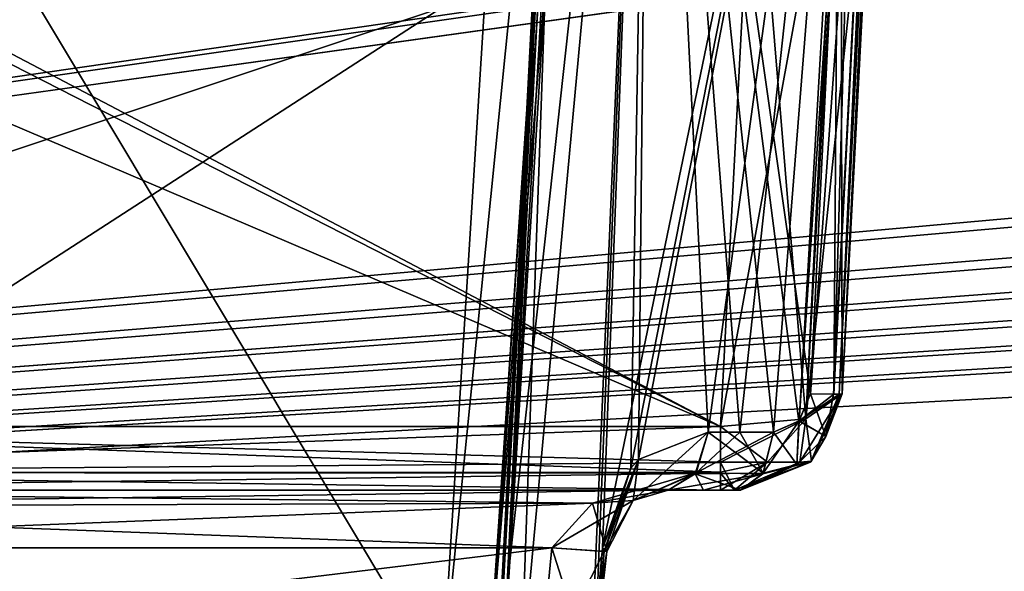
# Model space of a CAD drawing. Header units: inches. Extents: x -9.7 to 9.7, y -2.4 to 4.3.
# Tile 251 of 256: x -6.522 to -6.038, y -1.52 to -1.249. Entities that reach past the tile are written whole.
import ezdxf

# ---------------------------------------------------------------- set-up
doc = ezdxf.new("R2010")
doc.units = ezdxf.units.IN
doc.header["$LTSCALE"] = 101.851852
doc.header["$MEASUREMENT"] = 0
for name, color, linetype in [('1704', 7, 'CONTINUOUS'), ('1776', 7, 'CONTINUOUS'), ('231', 7, 'CONTINUOUS'), ('4334', 7, 'CONTINUOUS'), ('4335', 7, 'CONTINUOUS'), ('4347', 7, 'CONTINUOUS'), ('4348', 7, 'CONTINUOUS'), ('4349', 7, 'CONTINUOUS'), ('4350', 7, 'CONTINUOUS'), ('4351', 7, 'CONTINUOUS'), ('4352', 7, 'CONTINUOUS'), ('4353', 7, 'CONTINUOUS'), ('4354', 7, 'CONTINUOUS'), ('4355', 7, 'CONTINUOUS'), ('4359', 7, 'CONTINUOUS'), ('4360', 7, 'CONTINUOUS'), ('4363', 7, 'CONTINUOUS'), ('4364', 7, 'CONTINUOUS'), ('4379', 7, 'CONTINUOUS'), ('4452', 7, 'CONTINUOUS'), ('4453', 7, 'CONTINUOUS'), ('4454', 7, 'CONTINUOUS'), ('4455', 7, 'CONTINUOUS'), ('4456', 7, 'CONTINUOUS'), ('4457', 7, 'CONTINUOUS'), ('4458', 7, 'CONTINUOUS'), ('4463', 7, 'CONTINUOUS'), ('4477', 7, 'CONTINUOUS'), ('4482', 7, 'CONTINUOUS'), ('4483', 7, 'CONTINUOUS'), ('467', 7, 'CONTINUOUS'), ('6710', 7, 'CONTINUOUS'), ('6711', 7, 'CONTINUOUS'), ('6712', 7, 'CONTINUOUS'), ('6715', 7, 'CONTINUOUS'), ('6719', 7, 'CONTINUOUS'), ('8364', 7, 'CONTINUOUS'), ('8368', 7, 'CONTINUOUS'), ('8370', 7, 'CONTINUOUS'), ('8384', 7, 'CONTINUOUS')]:
    doc.layers.add(name, color=color, linetype=linetype)

msp = doc.modelspace()

# ---------------------------------------------------------------- linework, layer by layer
at = {"layer": '1704', "linetype": 'CONTINUOUS'}
for points in [[(-6.11798, -1.43262, 4.07931), (-6.08919, -0.88343, 4.09702), (-6.09881, -1.06699, 3.71209), (-6.11798, -1.43262, 4.07931)], [(-6.10143, -1.11695, 3.75259), (-6.11798, -1.43262, 4.07931), (-6.09881, -1.06699, 3.71209), (-6.10143, -1.11695, 3.75259)], [(-6.11798, -1.43262, 3.88012), (-6.11798, -1.43262, 4.07931), (-6.10143, -1.11695, 3.75259), (-6.11798, -1.43262, 3.88012)]]:
    msp.add_3dface(points, dxfattribs=at)
at = {"layer": '1776', "linetype": 'CONTINUOUS'}
for points in [[(-6.11798, -1.43262, -3.88012), (-6.10143, -1.11695, -3.75259), (-6.08919, -0.88343, -4.09702), (-6.11798, -1.43262, -3.88012)], [(-6.11798, -1.43262, -4.07931), (-6.11798, -1.43262, -3.88012), (-6.08919, -0.88343, -4.09702), (-6.11798, -1.43262, -4.07931)]]:
    msp.add_3dface(points, dxfattribs=at)
at = {"layer": '231', "linetype": 'CONTINUOUS'}
for points in [[(-1.89693, -0.63817, -4.57874), (-8.57837, -1.57343, -4.62775), (-1.93722, -0.62134, -4.57786), (-1.89693, -0.63817, -4.57874)], [(-1.93722, -0.62134, -4.57786), (-8.57837, -1.57343, -4.62775), (-2.10307, -0.63817, -4.57874), (-1.93722, -0.62134, -4.57786)], [(-2.87743, -0.63817, -4.57874), (-8.57837, -1.57343, -4.62775), (-2.91772, -0.62134, -4.57786), (-2.87743, -0.63817, -4.57874)], [(-2.91772, -0.62134, -4.57786), (-8.57837, -1.57343, -4.62775), (-3.12257, -0.63817, -4.57874), (-2.91772, -0.62134, -4.57786)], [(-4.87743, -0.63817, -4.57874), (-8.57837, -1.57343, -4.62775), (-4.91772, -0.62134, -4.57786), (-4.87743, -0.63817, -4.57874)], [(-4.91772, -0.62134, -4.57786), (-8.57837, -1.57343, -4.62775), (-5.12257, -0.63817, -4.57874), (-4.91772, -0.62134, -4.57786)], [(-5.89693, -0.63817, -4.57874), (-8.57837, -1.57343, -4.62775), (-5.93722, -0.62134, -4.57786), (-5.89693, -0.63817, -4.57874)], [(-5.93722, -0.62134, -4.57786), (-8.57837, -1.57343, -4.62775), (-6.10307, -0.63817, -4.57874), (-5.93722, -0.62134, -4.57786)], [(-3.89693, -0.63817, -4.57874), (-8.57837, -1.57343, -4.62775), (-3.93717, -0.62139, -4.57786), (-3.89693, -0.63817, -4.57874)], [(-3.93717, -0.62139, -4.57786), (-8.57837, -1.57343, -4.62775), (-4.10307, -0.63817, -4.57874), (-3.93717, -0.62139, -4.57786)], [(8.57837, -1.57343, -4.62775), (-8.57837, -1.57343, -4.62775), (8.52935, -0.63817, -4.57874), (8.57837, -1.57343, -4.62775)], [(5.89693, -0.63817, -4.57874), (-8.57837, -1.57343, -4.62775), (5.12257, -0.63817, -4.57874), (5.89693, -0.63817, -4.57874)], [(-8.57837, -1.57343, -4.62775), (5.89693, -0.63817, -4.57874), (6.10307, -0.63817, -4.57874), (-8.57837, -1.57343, -4.62775)], [(5.12257, -0.63817, -4.57874), (-8.57837, -1.57343, -4.62775), (4.87743, -0.63817, -4.57874), (5.12257, -0.63817, -4.57874)], [(4.87743, -0.63817, -4.57874), (-8.57837, -1.57343, -4.62775), (4.10307, -0.63817, -4.57874), (4.87743, -0.63817, -4.57874)], [(4.10307, -0.63817, -4.57874), (-8.57837, -1.57343, -4.62775), (3.89693, -0.63817, -4.57874), (4.10307, -0.63817, -4.57874)], [(3.89693, -0.63817, -4.57874), (-8.57837, -1.57343, -4.62775), (3.12257, -0.63817, -4.57874), (3.89693, -0.63817, -4.57874)], [(3.12257, -0.63817, -4.57874), (-8.57837, -1.57343, -4.62775), (2.87743, -0.63817, -4.57874), (3.12257, -0.63817, -4.57874)], [(2.87743, -0.63817, -4.57874), (-8.57837, -1.57343, -4.62775), (2.10307, -0.63817, -4.57874), (2.87743, -0.63817, -4.57874)], [(2.10307, -0.63817, -4.57874), (-8.57837, -1.57343, -4.62775), (1.89693, -0.63817, -4.57874), (2.10307, -0.63817, -4.57874)], [(1.89693, -0.63817, -4.57874), (-8.57837, -1.57343, -4.62775), (-1.89693, -0.63817, -4.57874), (1.89693, -0.63817, -4.57874)], [(-2.10307, -0.63817, -4.57874), (-8.57837, -1.57343, -4.62775), (-2.87743, -0.63817, -4.57874), (-2.10307, -0.63817, -4.57874)], [(-3.12257, -0.63817, -4.57874), (-8.57837, -1.57343, -4.62775), (-3.89693, -0.63817, -4.57874), (-3.12257, -0.63817, -4.57874)], [(-4.10307, -0.63817, -4.57874), (-8.57837, -1.57343, -4.62775), (-4.87743, -0.63817, -4.57874), (-4.10307, -0.63817, -4.57874)], [(-5.12257, -0.63817, -4.57874), (-8.57837, -1.57343, -4.62775), (-5.89693, -0.63817, -4.57874), (-5.12257, -0.63817, -4.57874)], [(-6.10307, -0.63817, -4.57874), (-8.57837, -1.57343, -4.62775), (-6.87743, -0.63817, -4.57874), (-6.10307, -0.63817, -4.57874)], [(8.52935, -0.63817, -4.57874), (-8.57837, -1.57343, -4.62775), (7.12257, -0.63817, -4.57874), (8.52935, -0.63817, -4.57874)], [(7.12257, -0.63817, -4.57874), (-8.57837, -1.57343, -4.62775), (6.87743, -0.63817, -4.57874), (7.12257, -0.63817, -4.57874)], [(6.87743, -0.63817, -4.57874), (-8.57837, -1.57343, -4.62775), (6.10307, -0.63817, -4.57874), (6.87743, -0.63817, -4.57874)]]:
    msp.add_3dface(points, dxfattribs=at)
at = {"layer": '4334', "linetype": 'CONTINUOUS'}
for points in [[(-6.31451, -1.57343, -4.42625), (-6.29187, -1.57262, -4.41603), (-6.24522, -0.88448, -4.44959), (-6.31451, -1.57343, -4.42625)], [(-6.29295, -1.22837, -4.44433), (-6.31451, -1.57343, -4.42625), (-6.24522, -0.88448, -4.44959), (-6.29295, -1.22837, -4.44433)], [(-6.29187, -1.57262, -4.41603), (-6.28484, -1.57343, -4.39211), (-6.24522, -0.88448, -4.44959), (-6.29187, -1.57262, -4.41603)], [(-6.24522, -0.88448, -4.44959), (-6.28484, -1.57343, -4.39211), (-6.26348, -1.22557, -4.40826), (-6.24522, -0.88448, -4.44959)]]:
    msp.add_3dface(points, dxfattribs=at)
at = {"layer": '4335', "linetype": 'CONTINUOUS'}
for points in [[(-6.8742, -0.63817, -4.47526), (-6.82519, -1.57343, -4.42625), (-6.1063, -0.63817, -4.47526), (-6.8742, -0.63817, -4.47526)], [(-6.1063, -0.63817, -4.47526), (-6.82519, -1.57343, -4.42625), (-6.24864, -0.84229, -4.46456), (-6.1063, -0.63817, -4.47526)], [(-6.82519, -1.57343, -4.42625), (-6.26973, -0.88351, -4.4624), (-6.24864, -0.84229, -4.46456), (-6.82519, -1.57343, -4.42625)], [(-6.82519, -1.57343, -4.42625), (-6.29295, -1.22837, -4.44433), (-6.26973, -0.88351, -4.4624), (-6.82519, -1.57343, -4.42625)], [(-6.82519, -1.57343, -4.42625), (-6.31451, -1.57343, -4.42625), (-6.29295, -1.22837, -4.44433), (-6.82519, -1.57343, -4.42625)]]:
    msp.add_3dface(points, dxfattribs=at)
at = {"layer": '4347', "linetype": 'CONTINUOUS'}
for points in [[(-6.28695, -1.57343, -4.3721), (-6.28765, -1.57343, -4.352), (-6.24885, -0.88343, -4.38832), (-6.28695, -1.57343, -4.3721)], [(-6.28765, -1.57343, -4.352), (-6.27593, -1.57343, -4.27071), (-6.25149, -0.88343, -4.352), (-6.28765, -1.57343, -4.352)], [(-6.28765, -1.57343, -4.352), (-6.25149, -0.88343, -4.352), (-6.24885, -0.88343, -4.38832), (-6.28765, -1.57343, -4.352)], [(-6.28484, -1.57343, -4.39211), (-6.28695, -1.57343, -4.3721), (-6.24885, -0.88343, -4.38832), (-6.28484, -1.57343, -4.39211)], [(-6.26348, -1.22557, -4.40826), (-6.28484, -1.57343, -4.39211), (-6.24885, -0.88343, -4.38832), (-6.26348, -1.22557, -4.40826)], [(-6.27593, -1.57343, -4.27071), (-6.24171, -1.57343, -4.19606), (-6.21216, -0.88343, -4.21696), (-6.27593, -1.57343, -4.27071)], [(-6.27593, -1.57343, -4.27071), (-6.21216, -0.88343, -4.21696), (-6.25149, -0.88343, -4.352), (-6.27593, -1.57343, -4.27071)], [(-6.21216, -0.88343, -4.21696), (-6.24171, -1.57343, -4.19606), (-6.23572, -1.50843, -4.19315), (-6.21216, -0.88343, -4.21696)], [(-6.22178, -1.46922, -4.17751), (-6.21216, -0.88343, -4.21696), (-6.23572, -1.50843, -4.19315), (-6.22178, -1.46922, -4.17751)], [(-6.21804, -1.46492, -4.17322), (-6.21216, -0.88343, -4.21696), (-6.22178, -1.46922, -4.17751), (-6.21804, -1.46492, -4.17322)], [(-6.18387, -1.45157, -4.13916), (-6.21216, -0.88343, -4.21696), (-6.21804, -1.46492, -4.17322), (-6.18387, -1.45157, -4.13916)], [(-6.12013, -1.15839, -4.11478), (-6.21216, -0.88343, -4.21696), (-6.13365, -1.43262, -4.10565), (-6.12013, -1.15839, -4.11478)], [(-6.13365, -1.43262, -4.10565), (-6.21216, -0.88343, -4.21696), (-6.13928, -1.44605, -4.10798), (-6.13365, -1.43262, -4.10565)], [(-6.13928, -1.44605, -4.10798), (-6.21216, -0.88343, -4.21696), (-6.15174, -1.45157, -4.11518), (-6.13928, -1.44605, -4.10798)], [(-6.15174, -1.45157, -4.11518), (-6.21216, -0.88343, -4.21696), (-6.16824, -1.45157, -4.1266), (-6.15174, -1.45157, -4.11518)], [(-6.16824, -1.45157, -4.1266), (-6.21216, -0.88343, -4.21696), (-6.18387, -1.45157, -4.13916), (-6.16824, -1.45157, -4.1266)]]:
    msp.add_3dface(points, dxfattribs=at)
at = {"layer": '4348', "linetype": 'CONTINUOUS'}
for points in [[(-6.0937, -0.88372, -4.11279), (-6.10647, -0.88343, -4.12416), (-6.12214, -1.43287, -4.09452), (-6.0937, -0.88372, -4.11279)], [(-6.10647, -0.88343, -4.12416), (-6.12013, -1.15839, -4.11478), (-6.12214, -1.43287, -4.09452), (-6.10647, -0.88343, -4.12416)], [(-6.11944, -1.43283, -4.08853), (-6.0937, -0.88372, -4.11279), (-6.12214, -1.43287, -4.09452), (-6.11944, -1.43283, -4.08853)], [(-6.11798, -1.43262, -4.07931), (-6.09124, -0.88368, -4.10786), (-6.11944, -1.43283, -4.08853), (-6.11798, -1.43262, -4.07931)], [(-6.09124, -0.88368, -4.10786), (-6.0937, -0.88372, -4.11279), (-6.11944, -1.43283, -4.08853), (-6.09124, -0.88368, -4.10786)], [(-6.11798, -1.43262, -4.07931), (-6.08919, -0.88343, -4.09702), (-6.09124, -0.88368, -4.10786), (-6.11798, -1.43262, -4.07931)], [(-6.13365, -1.43262, -4.10565), (-6.12214, -1.43287, -4.09452), (-6.12013, -1.15839, -4.11478), (-6.13365, -1.43262, -4.10565)]]:
    msp.add_3dface(points, dxfattribs=at)
at = {"layer": '4349', "linetype": 'CONTINUOUS'}
for points in [[(-6.13365, -1.43262, -4.10565), (-6.13928, -1.44605, -4.10798), (-6.12214, -1.43287, -4.09452), (-6.13365, -1.43262, -4.10565)], [(-6.13928, -1.44605, -4.10798), (-6.11944, -1.43283, -4.08853), (-6.12214, -1.43287, -4.09452), (-6.13928, -1.44605, -4.10798)], [(-6.11944, -1.43283, -4.08853), (-6.13928, -1.44605, -4.10798), (-6.126, -1.45373, -4.09067), (-6.11944, -1.43283, -4.08853)], [(-6.11798, -1.43262, -4.07931), (-6.126, -1.45373, -4.09067), (-6.13334, -1.46613, -4.08195), (-6.11798, -1.43262, -4.07931)], [(-6.11798, -1.43262, -4.07931), (-6.11944, -1.43283, -4.08853), (-6.126, -1.45373, -4.09067), (-6.11798, -1.43262, -4.07931)], [(-6.13928, -1.44605, -4.10798), (-6.15174, -1.45157, -4.11518), (-6.14025, -1.46739, -4.09762), (-6.13928, -1.44605, -4.10798)], [(-6.126, -1.45373, -4.09067), (-6.13928, -1.44605, -4.10798), (-6.14025, -1.46739, -4.09762), (-6.126, -1.45373, -4.09067)], [(-6.14025, -1.46739, -4.09762), (-6.15174, -1.45157, -4.11518), (-6.15693, -1.47205, -4.10708), (-6.14025, -1.46739, -4.09762)], [(-6.126, -1.45373, -4.09067), (-6.14025, -1.46739, -4.09762), (-6.13334, -1.46613, -4.08195), (-6.126, -1.45373, -4.09067)], [(-6.16791, -1.48, -4.08996), (-6.13334, -1.46613, -4.08195), (-6.15693, -1.47205, -4.10708), (-6.16791, -1.48, -4.08996)], [(-6.14025, -1.46739, -4.09762), (-6.15693, -1.47205, -4.10708), (-6.13334, -1.46613, -4.08195), (-6.14025, -1.46739, -4.09762)]]:
    msp.add_3dface(points, dxfattribs=at)
at = {"layer": '4350', "linetype": 'CONTINUOUS'}
for points in [[(-6.11798, -1.43262, -3.88012), (-6.13334, -1.46613, -4.08195), (-6.13352, -1.46629, -3.88012), (-6.11798, -1.43262, -3.88012)], [(-6.11798, -1.43262, -3.88012), (-6.11798, -1.43262, -4.07931), (-6.13334, -1.46613, -4.08195), (-6.11798, -1.43262, -3.88012)], [(-6.13334, -1.46613, -4.08195), (-6.16791, -1.48, -4.08996), (-6.13352, -1.46629, -3.88012), (-6.13334, -1.46613, -4.08195)], [(-6.13352, -1.46629, -3.88012), (-6.16791, -1.48, -4.08996), (-6.16791, -1.48, -3.88012), (-6.13352, -1.46629, -3.88012)]]:
    msp.add_3dface(points, dxfattribs=at)
at = {"layer": '4351', "linetype": 'CONTINUOUS'}
for points in [[(-6.11798, -1.43262, -3.88012), (-6.13352, -1.46629, -3.88012), (-6.13883, -1.46627, -3.85865), (-6.11798, -1.43262, -3.88012)], [(-6.11798, -1.43262, -3.88012), (-6.13883, -1.46627, -3.85865), (-6.13582, -1.44495, -3.84015), (-6.11798, -1.43262, -3.88012)], [(-6.15463, -1.46627, -3.84173), (-6.17772, -1.4663, -3.83516), (-6.13582, -1.44495, -3.84015), (-6.15463, -1.46627, -3.84173)], [(-6.13582, -1.44495, -3.84015), (-6.17772, -1.4663, -3.83516), (-6.17772, -1.44873, -3.82319), (-6.13582, -1.44495, -3.84015)], [(-6.13883, -1.46627, -3.85865), (-6.15463, -1.46627, -3.84173), (-6.13582, -1.44495, -3.84015), (-6.13883, -1.46627, -3.85865)], [(-6.17772, -1.4663, -3.83516), (-6.15463, -1.46627, -3.84173), (-6.17772, -1.47127, -3.84133), (-6.17772, -1.4663, -3.83516)], [(-6.17772, -1.47127, -3.84133), (-6.15463, -1.46627, -3.84173), (-6.17772, -1.48, -3.86955), (-6.17772, -1.47127, -3.84133)], [(-6.17772, -1.48, -3.86955), (-6.15463, -1.46627, -3.84173), (-6.17092, -1.48, -3.8725), (-6.17772, -1.48, -3.86955)], [(-6.13883, -1.46627, -3.85865), (-6.13352, -1.46629, -3.88012), (-6.17092, -1.48, -3.8725), (-6.13883, -1.46627, -3.85865)], [(-6.15463, -1.46627, -3.84173), (-6.13883, -1.46627, -3.85865), (-6.17092, -1.48, -3.8725), (-6.15463, -1.46627, -3.84173)], [(-6.13352, -1.46629, -3.88012), (-6.16791, -1.48, -3.88012), (-6.17092, -1.48, -3.8725), (-6.13352, -1.46629, -3.88012)]]:
    msp.add_3dface(points, dxfattribs=at)
at = {"layer": '4352', "linetype": 'CONTINUOUS'}
for points in [[(-6.17772, -1.48, -3.86955), (-6.20346, -1.48, -4.11649), (-6.8031, -1.48, -4.11649), (-6.17772, -1.48, -3.86955)], [(-6.8031, -1.48, -3.86955), (-6.17772, -1.48, -3.86955), (-6.8031, -1.48, -4.11649), (-6.8031, -1.48, -3.86955)], [(-6.20346, -1.48, -4.11649), (-6.17772, -1.48, -3.86955), (-6.18616, -1.48, -4.10259), (-6.20346, -1.48, -4.11649)], [(-6.16791, -1.48, -3.88012), (-6.16791, -1.48, -4.08996), (-6.18616, -1.48, -4.10259), (-6.16791, -1.48, -3.88012)], [(-6.17092, -1.48, -3.8725), (-6.16791, -1.48, -3.88012), (-6.18616, -1.48, -4.10259), (-6.17092, -1.48, -3.8725)], [(-6.17772, -1.48, -3.86955), (-6.17092, -1.48, -3.8725), (-6.18616, -1.48, -4.10259), (-6.17772, -1.48, -3.86955)]]:
    msp.add_3dface(points, dxfattribs=at)
at = {"layer": '4353', "linetype": 'CONTINUOUS'}
for points in [[(-6.15174, -1.45157, -4.11518), (-6.16824, -1.45157, -4.1266), (-6.18975, -1.47146, -4.13235), (-6.15174, -1.45157, -4.11518)], [(-6.15693, -1.47205, -4.10708), (-6.15174, -1.45157, -4.11518), (-6.18975, -1.47146, -4.13235), (-6.15693, -1.47205, -4.10708)], [(-6.16824, -1.45157, -4.1266), (-6.18387, -1.45157, -4.13916), (-6.18975, -1.47146, -4.13235), (-6.16824, -1.45157, -4.1266)], [(-6.20346, -1.48, -4.11649), (-6.15693, -1.47205, -4.10708), (-6.18975, -1.47146, -4.13235), (-6.20346, -1.48, -4.11649)], [(-6.15693, -1.47205, -4.10708), (-6.20346, -1.48, -4.11649), (-6.18616, -1.48, -4.10259), (-6.15693, -1.47205, -4.10708)], [(-6.16791, -1.48, -4.08996), (-6.15693, -1.47205, -4.10708), (-6.18616, -1.48, -4.10259), (-6.16791, -1.48, -4.08996)]]:
    msp.add_3dface(points, dxfattribs=at)
at = {"layer": '4354', "linetype": 'CONTINUOUS'}
for points in [[(-6.18387, -1.45157, -4.13916), (-6.21804, -1.46492, -4.17322), (-6.22066, -1.48521, -4.15311), (-6.18387, -1.45157, -4.13916)], [(-6.18975, -1.47146, -4.13235), (-6.18387, -1.45157, -4.13916), (-6.22066, -1.48521, -4.15311), (-6.18975, -1.47146, -4.13235)], [(-6.21804, -1.46492, -4.17322), (-6.22178, -1.46922, -4.17751), (-6.23495, -1.51018, -4.16114), (-6.21804, -1.46492, -4.17322)], [(-6.22066, -1.48521, -4.15311), (-6.21804, -1.46492, -4.17322), (-6.23495, -1.51018, -4.16114), (-6.22066, -1.48521, -4.15311)], [(-6.22178, -1.46922, -4.17751), (-6.23572, -1.50843, -4.19315), (-6.23495, -1.51018, -4.16114), (-6.22178, -1.46922, -4.17751)], [(-6.20346, -1.48, -4.11649), (-6.18975, -1.47146, -4.13235), (-6.24071, -1.48645, -4.13507), (-6.20346, -1.48, -4.11649)], [(-6.24071, -1.48645, -4.13507), (-6.18975, -1.47146, -4.13235), (-6.22066, -1.48521, -4.15311), (-6.24071, -1.48645, -4.13507)], [(-6.26056, -1.50843, -4.14645), (-6.22066, -1.48521, -4.15311), (-6.23495, -1.51018, -4.16114), (-6.26056, -1.50843, -4.14645)], [(-6.22066, -1.48521, -4.15311), (-6.26056, -1.50843, -4.14645), (-6.24071, -1.48645, -4.13507), (-6.22066, -1.48521, -4.15311)]]:
    msp.add_3dface(points, dxfattribs=at)
at = {"layer": '4355', "linetype": 'CONTINUOUS'}
for points in [[(-6.8031, -1.48, -4.11649), (-6.20346, -1.48, -4.11649), (-6.24071, -1.48645, -4.13507), (-6.8031, -1.48, -4.11649)], [(-6.8031, -1.48, -4.11649), (-6.24071, -1.48645, -4.13507), (-6.80181, -1.4882, -4.1371), (-6.8031, -1.48, -4.11649)], [(-6.24071, -1.48645, -4.13507), (-6.26056, -1.50843, -4.14645), (-6.80181, -1.4882, -4.1371), (-6.24071, -1.48645, -4.13507)], [(-6.80181, -1.4882, -4.1371), (-6.26056, -1.50843, -4.14645), (-6.79863, -1.50843, -4.14645), (-6.80181, -1.4882, -4.1371)]]:
    msp.add_3dface(points, dxfattribs=at)
at = {"layer": '4359', "linetype": 'CONTINUOUS'}
for points in [[(-6.26056, -1.50843, -4.14645), (-6.79523, -1.57343, -4.14986), (-6.79863, -1.50843, -4.14645), (-6.26056, -1.50843, -4.14645)], [(-6.26689, -1.57343, -4.14986), (-6.79523, -1.57343, -4.14986), (-6.26056, -1.50843, -4.14645), (-6.26689, -1.57343, -4.14986)]]:
    msp.add_3dface(points, dxfattribs=at)
at = {"layer": '4360', "linetype": 'CONTINUOUS'}
for points in [[(-6.26689, -1.57343, -4.14986), (-6.26056, -1.50843, -4.14645), (-6.23495, -1.51018, -4.16114), (-6.26689, -1.57343, -4.14986)], [(-6.24171, -1.57343, -4.19606), (-6.2403, -1.57173, -4.16549), (-6.23572, -1.50843, -4.19315), (-6.24171, -1.57343, -4.19606)], [(-6.23572, -1.50843, -4.19315), (-6.2403, -1.57173, -4.16549), (-6.23495, -1.51018, -4.16114), (-6.23572, -1.50843, -4.19315)], [(-6.2403, -1.57173, -4.16549), (-6.26689, -1.57343, -4.14986), (-6.23495, -1.51018, -4.16114), (-6.2403, -1.57173, -4.16549)]]:
    msp.add_3dface(points, dxfattribs=at)
at = {"layer": '4363', "linetype": 'CONTINUOUS'}
for points in [[(-6.17772, -1.47127, -3.84133), (-6.80294, -1.47145, -3.84159), (-6.80278, -1.44873, -3.82319), (-6.17772, -1.47127, -3.84133)], [(-6.17772, -1.4663, -3.83516), (-6.17772, -1.47127, -3.84133), (-6.80278, -1.44873, -3.82319), (-6.17772, -1.4663, -3.83516)], [(-6.17772, -1.44873, -3.82319), (-6.17772, -1.4663, -3.83516), (-6.80278, -1.44873, -3.82319), (-6.17772, -1.44873, -3.82319)], [(-6.17772, -1.48, -3.86955), (-6.8031, -1.48, -3.86955), (-6.80294, -1.47145, -3.84159), (-6.17772, -1.48, -3.86955)], [(-6.17772, -1.47127, -3.84133), (-6.17772, -1.48, -3.86955), (-6.80294, -1.47145, -3.84159), (-6.17772, -1.47127, -3.84133)]]:
    msp.add_3dface(points, dxfattribs=at)
at = {"layer": '4364', "linetype": 'CONTINUOUS'}
for points in [[(-6.17772, -1.44873, -3.82319), (-6.80278, -1.44873, -3.82319), (-6.77139, -1.13627, -3.69695), (-6.17772, -1.44873, -3.82319)], [(-6.17772, -1.44873, -3.82319), (-6.77139, -1.13627, -3.69695), (-6.16135, -1.13627, -3.69695), (-6.17772, -1.44873, -3.82319)]]:
    msp.add_3dface(points, dxfattribs=at)
at = {"layer": '4379', "linetype": 'CONTINUOUS'}
for points in [[(-6.10143, -1.11695, -3.75259), (-6.11798, -1.43262, -3.88012), (-6.13582, -1.44495, -3.84015), (-6.10143, -1.11695, -3.75259)], [(-6.10143, -1.11695, -3.75259), (-6.13582, -1.44495, -3.84015), (-6.12006, -1.13194, -3.71301), (-6.10143, -1.11695, -3.75259)], [(-6.13582, -1.44495, -3.84015), (-6.17772, -1.44873, -3.82319), (-6.12006, -1.13194, -3.71301), (-6.13582, -1.44495, -3.84015)], [(-6.17772, -1.44873, -3.82319), (-6.16135, -1.13627, -3.69695), (-6.12006, -1.13194, -3.71301), (-6.17772, -1.44873, -3.82319)]]:
    msp.add_3dface(points, dxfattribs=at)
at = {"layer": '4452', "linetype": 'CONTINUOUS'}
for points in [[(-6.11798, -1.43262, 3.88012), (-6.10143, -1.11695, 3.75259), (-6.11873, -1.13152, 3.71424), (-6.11798, -1.43262, 3.88012)], [(-6.11873, -1.13152, 3.71424), (-6.16135, -1.13627, 3.69695), (-6.13583, -1.44496, 3.84014), (-6.11873, -1.13152, 3.71424)], [(-6.11798, -1.43262, 3.88012), (-6.11873, -1.13152, 3.71424), (-6.13583, -1.44496, 3.84014), (-6.11798, -1.43262, 3.88012)], [(-6.13583, -1.44496, 3.84014), (-6.16135, -1.13627, 3.69695), (-6.17772, -1.44873, 3.82319), (-6.13583, -1.44496, 3.84014)]]:
    msp.add_3dface(points, dxfattribs=at)
at = {"layer": '4453', "linetype": 'CONTINUOUS'}
for points in [[(-6.11798, -1.43262, 3.88012), (-6.13583, -1.44496, 3.84014), (-6.13301, -1.46581, 3.88012), (-6.11798, -1.43262, 3.88012)], [(-6.13583, -1.44496, 3.84014), (-6.17772, -1.44873, 3.82319), (-6.15464, -1.46627, 3.84172), (-6.13583, -1.44496, 3.84014)], [(-6.13583, -1.44496, 3.84014), (-6.15464, -1.46627, 3.84172), (-6.13884, -1.46627, 3.85865), (-6.13583, -1.44496, 3.84014)], [(-6.13583, -1.44496, 3.84014), (-6.13884, -1.46627, 3.85865), (-6.13301, -1.46581, 3.88012), (-6.13583, -1.44496, 3.84014)], [(-6.17772, -1.44873, 3.82319), (-6.17772, -1.4664, 3.83527), (-6.15464, -1.46627, 3.84172), (-6.17772, -1.44873, 3.82319)], [(-6.15464, -1.46627, 3.84172), (-6.17772, -1.4664, 3.83527), (-6.1709, -1.48, 3.87251), (-6.15464, -1.46627, 3.84172)], [(-6.17772, -1.4664, 3.83527), (-6.17772, -1.47162, 3.84184), (-6.1709, -1.48, 3.87251), (-6.17772, -1.4664, 3.83527)], [(-6.13884, -1.46627, 3.85865), (-6.15464, -1.46627, 3.84172), (-6.1709, -1.48, 3.87251), (-6.13884, -1.46627, 3.85865)], [(-6.16791, -1.48, 3.88012), (-6.13884, -1.46627, 3.85865), (-6.1709, -1.48, 3.87251), (-6.16791, -1.48, 3.88012)], [(-6.13301, -1.46581, 3.88012), (-6.13884, -1.46627, 3.85865), (-6.16791, -1.48, 3.88012), (-6.13301, -1.46581, 3.88012)], [(-6.17772, -1.47162, 3.84184), (-6.17772, -1.48, 3.86955), (-6.1709, -1.48, 3.87251), (-6.17772, -1.47162, 3.84184)]]:
    msp.add_3dface(points, dxfattribs=at)
at = {"layer": '4454', "linetype": 'CONTINUOUS'}
for points in [[(-6.18616, -1.48, 4.10259), (-6.17772, -1.48, 3.86955), (-6.8031, -1.48, 3.86955), (-6.18616, -1.48, 4.10259)], [(-6.20346, -1.48, 4.11649), (-6.18616, -1.48, 4.10259), (-6.8031, -1.48, 3.86955), (-6.20346, -1.48, 4.11649)], [(-6.8031, -1.48, 4.11649), (-6.20346, -1.48, 4.11649), (-6.8031, -1.48, 3.86955), (-6.8031, -1.48, 4.11649)], [(-6.16791, -1.48, 4.08996), (-6.17772, -1.48, 3.86955), (-6.18616, -1.48, 4.10259), (-6.16791, -1.48, 4.08996)], [(-6.1709, -1.48, 3.87251), (-6.17772, -1.48, 3.86955), (-6.16791, -1.48, 4.08996), (-6.1709, -1.48, 3.87251)], [(-6.16791, -1.48, 3.88012), (-6.1709, -1.48, 3.87251), (-6.16791, -1.48, 4.08996), (-6.16791, -1.48, 3.88012)]]:
    msp.add_3dface(points, dxfattribs=at)
at = {"layer": '4455', "linetype": 'CONTINUOUS'}
for points in [[(-6.18387, -1.45157, 4.13916), (-6.15676, -1.47174, 4.10736), (-6.19018, -1.47208, 4.13186), (-6.18387, -1.45157, 4.13916)], [(-6.16824, -1.45157, 4.1266), (-6.15676, -1.47174, 4.10736), (-6.18387, -1.45157, 4.13916), (-6.16824, -1.45157, 4.1266)], [(-6.15174, -1.45157, 4.11518), (-6.15676, -1.47174, 4.10736), (-6.16824, -1.45157, 4.1266), (-6.15174, -1.45157, 4.11518)], [(-6.18616, -1.48, 4.10259), (-6.20346, -1.48, 4.11649), (-6.19018, -1.47208, 4.13186), (-6.18616, -1.48, 4.10259)], [(-6.15676, -1.47174, 4.10736), (-6.16791, -1.48, 4.08996), (-6.19018, -1.47208, 4.13186), (-6.15676, -1.47174, 4.10736)], [(-6.16791, -1.48, 4.08996), (-6.18616, -1.48, 4.10259), (-6.19018, -1.47208, 4.13186), (-6.16791, -1.48, 4.08996)]]:
    msp.add_3dface(points, dxfattribs=at)
at = {"layer": '4456', "linetype": 'CONTINUOUS'}
for points in [[(-6.13365, -1.43262, 4.10565), (-6.12601, -1.45374, 4.09067), (-6.13918, -1.44593, 4.10793), (-6.13365, -1.43262, 4.10565)], [(-6.12601, -1.45374, 4.09067), (-6.13365, -1.43262, 4.10565), (-6.12227, -1.43287, 4.09473), (-6.12601, -1.45374, 4.09067)], [(-6.11798, -1.43262, 4.07931), (-6.13333, -1.46612, 4.08195), (-6.11946, -1.43283, 4.08859), (-6.11798, -1.43262, 4.07931)], [(-6.11946, -1.43283, 4.08859), (-6.13333, -1.46612, 4.08195), (-6.12601, -1.45374, 4.09067), (-6.11946, -1.43283, 4.08859)], [(-6.11946, -1.43283, 4.08859), (-6.12601, -1.45374, 4.09067), (-6.12227, -1.43287, 4.09473), (-6.11946, -1.43283, 4.08859)], [(-6.14027, -1.4674, 4.09763), (-6.15676, -1.47174, 4.10736), (-6.13918, -1.44593, 4.10793), (-6.14027, -1.4674, 4.09763)], [(-6.15676, -1.47174, 4.10736), (-6.15174, -1.45157, 4.11518), (-6.13918, -1.44593, 4.10793), (-6.15676, -1.47174, 4.10736)], [(-6.12601, -1.45374, 4.09067), (-6.14027, -1.4674, 4.09763), (-6.13918, -1.44593, 4.10793), (-6.12601, -1.45374, 4.09067)], [(-6.12601, -1.45374, 4.09067), (-6.13333, -1.46612, 4.08195), (-6.14027, -1.4674, 4.09763), (-6.12601, -1.45374, 4.09067)], [(-6.13333, -1.46612, 4.08195), (-6.16791, -1.48, 4.08996), (-6.14027, -1.4674, 4.09763), (-6.13333, -1.46612, 4.08195)], [(-6.16791, -1.48, 4.08996), (-6.15676, -1.47174, 4.10736), (-6.14027, -1.4674, 4.09763), (-6.16791, -1.48, 4.08996)]]:
    msp.add_3dface(points, dxfattribs=at)
at = {"layer": '4457', "linetype": 'CONTINUOUS'}
for points in [[(-6.11798, -1.43262, 4.07931), (-6.13301, -1.46581, 3.88012), (-6.13333, -1.46612, 4.08195), (-6.11798, -1.43262, 4.07931)], [(-6.11798, -1.43262, 4.07931), (-6.11798, -1.43262, 3.88012), (-6.13301, -1.46581, 3.88012), (-6.11798, -1.43262, 4.07931)], [(-6.13301, -1.46581, 3.88012), (-6.16791, -1.48, 3.88012), (-6.13333, -1.46612, 4.08195), (-6.13301, -1.46581, 3.88012)], [(-6.16791, -1.48, 3.88012), (-6.16791, -1.48, 4.08996), (-6.13333, -1.46612, 4.08195), (-6.16791, -1.48, 3.88012)]]:
    msp.add_3dface(points, dxfattribs=at)
at = {"layer": '4458', "linetype": 'CONTINUOUS'}
for points in [[(-6.12227, -1.43287, 4.09473), (-6.13365, -1.43262, 4.10565), (-6.09408, -0.88372, 4.11339), (-6.12227, -1.43287, 4.09473)], [(-6.13365, -1.43262, 4.10565), (-6.12013, -1.15839, 4.11478), (-6.09408, -0.88372, 4.11339), (-6.13365, -1.43262, 4.10565)], [(-6.11946, -1.43283, 4.08859), (-6.12227, -1.43287, 4.09473), (-6.09408, -0.88372, 4.11339), (-6.11946, -1.43283, 4.08859)], [(-6.11798, -1.43262, 4.07931), (-6.11946, -1.43283, 4.08859), (-6.0913, -0.88369, 4.10801), (-6.11798, -1.43262, 4.07931)], [(-6.0913, -0.88369, 4.10801), (-6.11946, -1.43283, 4.08859), (-6.09408, -0.88372, 4.11339), (-6.0913, -0.88369, 4.10801)], [(-6.08919, -0.88343, 4.09702), (-6.11798, -1.43262, 4.07931), (-6.0913, -0.88369, 4.10801), (-6.08919, -0.88343, 4.09702)]]:
    msp.add_3dface(points, dxfattribs=at)
at = {"layer": '4463', "linetype": 'CONTINUOUS'}
for points in [[(-6.31449, -1.57343, 4.42625), (-6.82519, -1.57343, 4.42625), (-6.8742, -0.63817, 4.47526), (-6.31449, -1.57343, 4.42625)], [(-6.29298, -1.22838, 4.44433), (-6.31449, -1.57343, 4.42625), (-6.8742, -0.63817, 4.47526), (-6.29298, -1.22838, 4.44433)]]:
    msp.add_3dface(points, dxfattribs=at)
at = {"layer": '4477', "linetype": 'CONTINUOUS'}
for points in [[(-6.79523, -1.57343, 4.14986), (-6.26689, -1.57343, 4.14986), (-6.79863, -1.50843, 4.14645), (-6.79523, -1.57343, 4.14986)], [(-6.79863, -1.50843, 4.14645), (-6.26689, -1.57343, 4.14986), (-6.26056, -1.50843, 4.14645), (-6.79863, -1.50843, 4.14645)]]:
    msp.add_3dface(points, dxfattribs=at)
at = {"layer": '4482', "linetype": 'CONTINUOUS'}
for points in [[(-6.17772, -1.4664, 3.83527), (-6.17772, -1.44873, 3.82319), (-6.80294, -1.47145, 3.84158), (-6.17772, -1.4664, 3.83527)], [(-6.17772, -1.44873, 3.82319), (-6.80278, -1.44873, 3.82319), (-6.80294, -1.47145, 3.84158), (-6.17772, -1.44873, 3.82319)], [(-6.17772, -1.47162, 3.84184), (-6.17772, -1.4664, 3.83527), (-6.80294, -1.47145, 3.84158), (-6.17772, -1.47162, 3.84184)], [(-6.8031, -1.48, 3.86955), (-6.17772, -1.47162, 3.84184), (-6.80294, -1.47145, 3.84158), (-6.8031, -1.48, 3.86955)], [(-6.17772, -1.48, 3.86955), (-6.17772, -1.47162, 3.84184), (-6.8031, -1.48, 3.86955), (-6.17772, -1.48, 3.86955)]]:
    msp.add_3dface(points, dxfattribs=at)
at = {"layer": '4483', "linetype": 'CONTINUOUS'}
for points in [[(-6.80068, -1.18286, 3.71577), (-6.17772, -1.44873, 3.82319), (-6.78894, -1.13627, 3.69695), (-6.80068, -1.18286, 3.71577)], [(-6.17772, -1.44873, 3.82319), (-6.16135, -1.13627, 3.69695), (-6.78894, -1.13627, 3.69695), (-6.17772, -1.44873, 3.82319)], [(-6.80278, -1.44873, 3.82319), (-6.17772, -1.44873, 3.82319), (-6.80068, -1.18286, 3.71577), (-6.80278, -1.44873, 3.82319)]]:
    msp.add_3dface(points, dxfattribs=at)
at = {"layer": '467', "linetype": 'CONTINUOUS'}
for points in [[(-8.57837, -1.57343, 4.62775), (8.57837, -1.57343, 4.62775), (-8.52935, -0.63817, 4.57874), (-8.57837, -1.57343, 4.62775)], [(-8.52935, -0.63817, 4.57874), (8.57837, -1.57343, 4.62775), (-7.12257, -0.63817, 4.57874), (-8.52935, -0.63817, 4.57874)], [(-7.12257, -0.63817, 4.57874), (8.57837, -1.57343, 4.62775), (-6.87743, -0.63817, 4.57874), (-7.12257, -0.63817, 4.57874)], [(-6.87743, -0.63817, 4.57874), (8.57837, -1.57343, 4.62775), (-6.10307, -0.63817, 4.57874), (-6.87743, -0.63817, 4.57874)], [(-6.10307, -0.63817, 4.57874), (8.57837, -1.57343, 4.62775), (-5.89693, -0.63817, 4.57874), (-6.10307, -0.63817, 4.57874)]]:
    msp.add_3dface(points, dxfattribs=at)
at = {"layer": '6710', "linetype": 'CONTINUOUS'}
for points in [[(-6.20346, -1.48, 4.11649), (-6.8031, -1.48, 4.11649), (-6.80181, -1.4882, 4.1371), (-6.20346, -1.48, 4.11649)], [(-6.20346, -1.48, 4.11649), (-6.80181, -1.4882, 4.1371), (-6.24071, -1.48645, 4.13507), (-6.20346, -1.48, 4.11649)], [(-6.80181, -1.4882, 4.1371), (-6.79863, -1.50843, 4.14645), (-6.24071, -1.48645, 4.13507), (-6.80181, -1.4882, 4.1371)], [(-6.79863, -1.50843, 4.14645), (-6.26056, -1.50843, 4.14645), (-6.24071, -1.48645, 4.13507), (-6.79863, -1.50843, 4.14645)]]:
    msp.add_3dface(points, dxfattribs=at)
at = {"layer": '6711', "linetype": 'CONTINUOUS'}
for points in [[(-6.18387, -1.45157, 4.13916), (-6.19018, -1.47208, 4.13186), (-6.22066, -1.48521, 4.1531), (-6.18387, -1.45157, 4.13916)], [(-6.18387, -1.45157, 4.13916), (-6.22066, -1.48521, 4.1531), (-6.21803, -1.46491, 4.1732), (-6.18387, -1.45157, 4.13916)], [(-6.23358, -1.51018, 4.16371), (-6.23572, -1.50843, 4.19315), (-6.21803, -1.46491, 4.1732), (-6.23358, -1.51018, 4.16371)], [(-6.21803, -1.46491, 4.1732), (-6.23572, -1.50843, 4.19315), (-6.22175, -1.46919, 4.17749), (-6.21803, -1.46491, 4.1732)], [(-6.22066, -1.48521, 4.1531), (-6.23358, -1.51018, 4.16371), (-6.21803, -1.46491, 4.1732), (-6.22066, -1.48521, 4.1531)], [(-6.19018, -1.47208, 4.13186), (-6.20346, -1.48, 4.11649), (-6.22066, -1.48521, 4.1531), (-6.19018, -1.47208, 4.13186)], [(-6.20346, -1.48, 4.11649), (-6.24071, -1.48645, 4.13507), (-6.22066, -1.48521, 4.1531), (-6.20346, -1.48, 4.11649)], [(-6.24071, -1.48645, 4.13507), (-6.26056, -1.50843, 4.14645), (-6.23358, -1.51018, 4.16371), (-6.24071, -1.48645, 4.13507)], [(-6.24071, -1.48645, 4.13507), (-6.23358, -1.51018, 4.16371), (-6.22066, -1.48521, 4.1531), (-6.24071, -1.48645, 4.13507)]]:
    msp.add_3dface(points, dxfattribs=at)
at = {"layer": '6712', "linetype": 'CONTINUOUS'}
for points in [[(-6.26056, -1.50843, 4.14645), (-6.26689, -1.57343, 4.14986), (-6.24043, -1.57173, 4.16525), (-6.26056, -1.50843, 4.14645)], [(-6.23358, -1.51018, 4.16371), (-6.26056, -1.50843, 4.14645), (-6.24043, -1.57173, 4.16525), (-6.23358, -1.51018, 4.16371)], [(-6.23572, -1.50843, 4.19315), (-6.23358, -1.51018, 4.16371), (-6.23873, -1.54096, 4.1946), (-6.23572, -1.50843, 4.19315)], [(-6.24171, -1.57343, 4.19606), (-6.23358, -1.51018, 4.16371), (-6.24043, -1.57173, 4.16525), (-6.24171, -1.57343, 4.19606)], [(-6.23358, -1.51018, 4.16371), (-6.24171, -1.57343, 4.19606), (-6.23873, -1.54096, 4.1946), (-6.23358, -1.51018, 4.16371)]]:
    msp.add_3dface(points, dxfattribs=at)
at = {"layer": '6715', "linetype": 'CONTINUOUS'}
for points in [[(-6.27593, -1.57343, 4.27072), (-6.28765, -1.57343, 4.352), (-6.21216, -0.88343, 4.21696), (-6.27593, -1.57343, 4.27072)], [(-6.28765, -1.57343, 4.352), (-6.28695, -1.57343, 4.3721), (-6.25149, -0.88343, 4.352), (-6.28765, -1.57343, 4.352)], [(-6.21216, -0.88343, 4.21696), (-6.28765, -1.57343, 4.352), (-6.25149, -0.88343, 4.352), (-6.21216, -0.88343, 4.21696)], [(-6.28695, -1.57343, 4.3721), (-6.28484, -1.57343, 4.39211), (-6.25149, -0.88343, 4.352), (-6.28695, -1.57343, 4.3721)], [(-6.25149, -0.88343, 4.352), (-6.28484, -1.57343, 4.39211), (-6.24885, -0.88343, 4.38832), (-6.25149, -0.88343, 4.352)], [(-6.24885, -0.88343, 4.38832), (-6.28484, -1.57343, 4.39211), (-6.26348, -1.22557, 4.40826), (-6.24885, -0.88343, 4.38832)], [(-6.24171, -1.57343, 4.19606), (-6.27593, -1.57343, 4.27072), (-6.21216, -0.88343, 4.21696), (-6.24171, -1.57343, 4.19606)], [(-6.23873, -1.54096, 4.1946), (-6.24171, -1.57343, 4.19606), (-6.21216, -0.88343, 4.21696), (-6.23873, -1.54096, 4.1946)], [(-6.23572, -1.50843, 4.19315), (-6.23873, -1.54096, 4.1946), (-6.21216, -0.88343, 4.21696), (-6.23572, -1.50843, 4.19315)], [(-6.23572, -1.50843, 4.19315), (-6.10647, -0.88343, 4.12416), (-6.22175, -1.46919, 4.17749), (-6.23572, -1.50843, 4.19315)], [(-6.10647, -0.88343, 4.12416), (-6.23572, -1.50843, 4.19315), (-6.21216, -0.88343, 4.21696), (-6.10647, -0.88343, 4.12416)], [(-6.10647, -0.88343, 4.12416), (-6.21803, -1.46491, 4.1732), (-6.22175, -1.46919, 4.17749), (-6.10647, -0.88343, 4.12416)], [(-6.10647, -0.88343, 4.12416), (-6.18387, -1.45157, 4.13916), (-6.21803, -1.46491, 4.1732), (-6.10647, -0.88343, 4.12416)], [(-6.16824, -1.45157, 4.1266), (-6.18387, -1.45157, 4.13916), (-6.10647, -0.88343, 4.12416), (-6.16824, -1.45157, 4.1266)], [(-6.15174, -1.45157, 4.11518), (-6.16824, -1.45157, 4.1266), (-6.10647, -0.88343, 4.12416), (-6.15174, -1.45157, 4.11518)], [(-6.13918, -1.44593, 4.10793), (-6.15174, -1.45157, 4.11518), (-6.10647, -0.88343, 4.12416), (-6.13918, -1.44593, 4.10793)], [(-6.13918, -1.44593, 4.10793), (-6.10647, -0.88343, 4.12416), (-6.12013, -1.15839, 4.11478), (-6.13918, -1.44593, 4.10793)], [(-6.13365, -1.43262, 4.10565), (-6.13918, -1.44593, 4.10793), (-6.12013, -1.15839, 4.11478), (-6.13365, -1.43262, 4.10565)]]:
    msp.add_3dface(points, dxfattribs=at)
at = {"layer": '6719', "linetype": 'CONTINUOUS'}
for points in [[(-6.31449, -1.57343, 4.42625), (-6.29298, -1.22838, 4.44433), (-6.24522, -0.88448, 4.44959), (-6.31449, -1.57343, 4.42625)], [(-6.31449, -1.57343, 4.42625), (-6.24522, -0.88448, 4.44959), (-6.29182, -1.57262, 4.41596), (-6.31449, -1.57343, 4.42625)], [(-6.241, -0.88343, 4.42389), (-6.26348, -1.22557, 4.40826), (-6.29182, -1.57262, 4.41596), (-6.241, -0.88343, 4.42389)], [(-6.24522, -0.88448, 4.44959), (-6.241, -0.88343, 4.42389), (-6.29182, -1.57262, 4.41596), (-6.24522, -0.88448, 4.44959)], [(-6.26348, -1.22557, 4.40826), (-6.28484, -1.57343, 4.39211), (-6.29182, -1.57262, 4.41596), (-6.26348, -1.22557, 4.40826)]]:
    msp.add_3dface(points, dxfattribs=at)
at = {"layer": '8364', "linetype": 'CONTINUOUS'}
for points in [[(-6.58883, -0.30766, 15.29203), (-6.35, -0.32163, 15.36091), (-9.08883, -2.07543, 13.52427), (-6.58883, -0.30766, 15.29203)], [(-9.08883, -2.07543, 13.52427), (-6.35, -0.32163, 15.36091), (-8.85, -2.0894, 13.59314), (-9.08883, -2.07543, 13.52427)]]:
    msp.add_3dface(points, dxfattribs=at)
at = {"layer": '8368', "linetype": 'CONTINUOUS'}
msp.add_3dface([(-6.35, -0.43265, 15.47192), (-6.66732, -0.33066, 15.42604), (-8.85, -2.20041, 13.70416), (-6.35, -0.43265, 15.47192)], dxfattribs=at)
at = {"layer": '8370', "linetype": 'CONTINUOUS'}
for points in [[(-6.35, -0.43265, 15.47192), (-8.85, -2.20041, 13.70416), (-3.55711, -2.20041, 13.70416), (-6.35, -0.43265, 15.47192)], [(-6.35, -0.43265, 15.47192), (-3.55711, -2.20041, 13.70416), (-3.55711, -0.43265, 15.47192), (-6.35, -0.43265, 15.47192)]]:
    msp.add_3dface(points, dxfattribs=at)
at = {"layer": '8384', "linetype": 'CONTINUOUS'}
for points in [[(-8.85, -2.0894, 13.59314), (-6.35, -0.32163, 15.36091), (-3.55711, -0.32163, 15.36091), (-8.85, -2.0894, 13.59314)], [(-8.85, -2.0894, 13.59314), (-3.55711, -0.32163, 15.36091), (-3.55711, -2.0894, 13.59314), (-8.85, -2.0894, 13.59314)]]:
    msp.add_3dface(points, dxfattribs=at)

doc.saveas('drawing.dxf')
